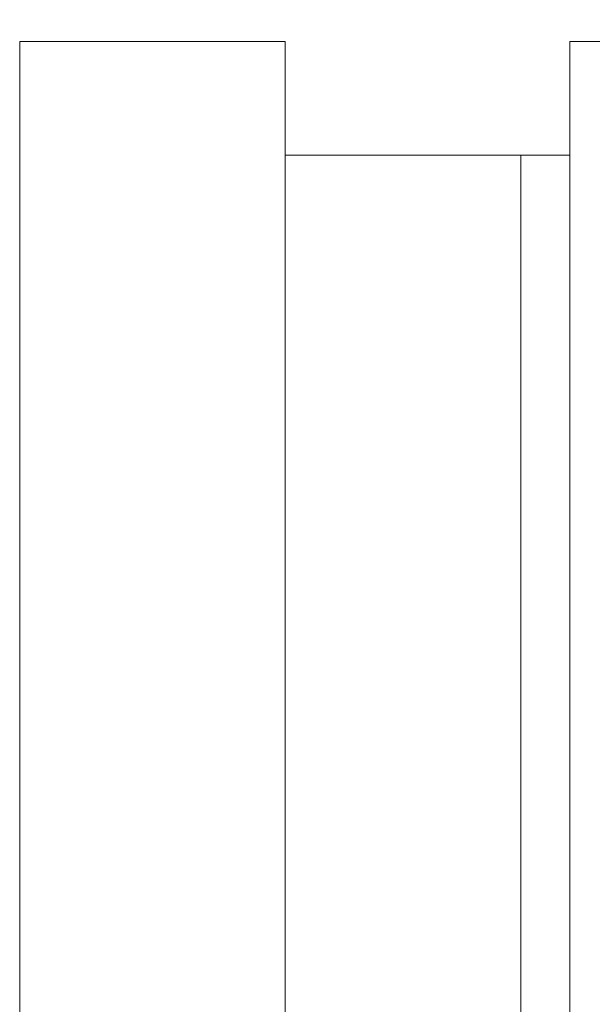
# Model space of a CAD drawing. Header units: metres. Extents: x 1.7 to 42.3, y -72.9 to -47.6.
# Tile 162 of 216: x 19.0885 to 19.164, y -51.0134 to -50.8837. Entities that reach past the tile are written whole.
import ezdxf

# ---------------------------------------------------------------- set-up
doc = ezdxf.new("R2010")
doc.units = ezdxf.units.M
doc.linetypes.add('Traço', pattern=[0.006, 0.003, -0.003])
for name, color, linetype, lineweight in [('A-DETL-GENF-HDLN', 7, 'Traço', 18), ('A-FLOR-PATT', 7, 'Continuous', 18), ('P-SANR-FIXT', 7, 'Continuous', 18)]:
    doc.layers.add(name, color=color, linetype=linetype, lineweight=lineweight)

# ---------------------------------------------------------------- blocks, each defined once
blk = doc.blocks.new('Chuveiro Acessível - BR06_ChuveiroAcessível-7968317-2PAV - FRIGORÍFICA')
at = {"layer": 'A-DETL-GENF-HDLN', "color": 253, "linetype": 'Continuous', "true_color": 0xaaaaaa}
for p, q in [((0.547499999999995, 0.2150000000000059), (0.5474999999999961, 0.8850000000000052)), ((0.547499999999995, 0.2150000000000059), (0.5474999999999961, 0.8850000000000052)), ((0.5849999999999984, 0.8850000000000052), (0.5849999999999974, 0.2150000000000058)), ((0.5849999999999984, 0.8850000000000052), (0.5849999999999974, 0.2150000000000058)), ((0.6199999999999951, 0.2150000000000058), (0.6199999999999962, 0.8850000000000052)), ((0.6199999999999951, 0.2150000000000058), (0.6199999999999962, 0.8850000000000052)), ((0.5850000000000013, 0.2299999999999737), (0.5474999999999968, 0.2299999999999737)), ((0.5850000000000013, 0.2299999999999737), (0.5474999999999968, 0.2299999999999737)), ((0.5124999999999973, 0.2150000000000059), (0.547499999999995, 0.2150000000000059)), ((0.5124999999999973, 0.2150000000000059), (0.547499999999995, 0.2150000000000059)), ((0.5849999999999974, 0.2150000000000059), (0.6199999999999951, 0.2150000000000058)), ((0.5849999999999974, 0.2150000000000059), (0.6199999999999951, 0.2150000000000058))]:
    blk.add_line(p, q, dxfattribs=at)
blk = doc.blocks.new('4 GRE - ESCOLA DE CINEMA E AUDIOVISUAL CINE REX R07_rvt-1-2PAV - FRIGORÍFICA')
at = {"layer": 'A-FLOR-PATT', "true_color": 0xcbcbcb}
h = blk.add_hatch(dxfattribs=at)
h.set_pattern_fill('FP_32', color=9, style=0, pattern_type=2)
h.set_pattern_definition([(0, (14.354, -51.86199999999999), (0, 0.8), []), (90, (14.354, -51.86199999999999), (-0.8, 4.898587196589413e-17), [])])
h.paths.add_polyline_path([(21.24848821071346, -54.34154163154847), (21.24998821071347, -54.34154163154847), (21.24998821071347, -54.34004163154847), (21.24848821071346, -54.34004163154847)])
h.paths.add_polyline_path([(19.05982107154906, -54.34154163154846), (19.05998821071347, -54.34154163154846), (19.05982107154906, -54.34004163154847)])
h.paths.add_polyline_path([(21.24998821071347, -54.33304163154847), (21.24848821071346, -54.33154163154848), (21.24848821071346, -54.33304163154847)])
h.paths.add_polyline_path([(19.05982107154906, -54.33304163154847), (19.05998821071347, -54.33304163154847), (19.05982107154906, -54.33154163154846)])
h.paths.add_polyline_path([(19.06848821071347, -54.33154163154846), (21.24848821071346, -54.33154163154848), (21.24848821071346, -52.81454163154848), (21.24495267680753, -52.80943387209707), (21.14054400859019, -52.80039227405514), (21.13347421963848, -52.79704745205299), (21.13197394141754, -52.7943057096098), (21.13148821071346, -52.78970984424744), (21.13148821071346, -52.69122406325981), (21.12975770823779, -52.69122406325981), (21.12975770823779, -52.67968560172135), (21.13148821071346, -52.67968560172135), (21.13148821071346, -52.67599329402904), (21.12975770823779, -52.67599329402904), (21.12975770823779, -52.67414714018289), (21.13148821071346, -52.67414714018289), (21.13148821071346, -52.67160146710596), (21.12975770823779, -52.67160146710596), (21.12975770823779, -52.65914714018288), (21.13148821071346, -52.65914714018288), (21.13148821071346, -52.65707021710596), (21.12975770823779, -52.65654163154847), (21.12975770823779, -52.64553175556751), (21.12975770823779, -52.64471324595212), (21.12975770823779, -52.61945483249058), (21.13148821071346, -52.61863800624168), (21.13197394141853, -52.51877755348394), (21.1340831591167, -52.51492298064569), (21.14094639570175, -52.51265614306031), (21.24548821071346, -52.50287570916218), (21.24848821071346, -52.49854163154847), (21.24848821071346, -52.44700971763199), (21.24447367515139, -52.44465657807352), (21.2424551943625, -52.44056323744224), (21.23978821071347, -52.42752525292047), (21.23798821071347, -52.42720786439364), (21.23798821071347, -52.42492525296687), (21.17071769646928, -52.42436302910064), (21.16673821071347, -52.42271467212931), (21.16332094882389, -52.42009251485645), (21.16069879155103, -52.41667525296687), (21.1590504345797, -52.41269576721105), (21.15848821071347, -52.40842525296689), (21.1590504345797, -52.40415473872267), (21.16069879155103, -52.40017525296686), (21.16332094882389, -52.39675799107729), (21.16673821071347, -52.39413583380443), (21.17071769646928, -52.3924874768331), (21.17498821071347, -52.39192525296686), (21.23798821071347, -52.39192525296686), (21.23798821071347, -52.38964264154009), (21.23978821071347, -52.38932525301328), (21.2424551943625, -52.37628726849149), (21.24619105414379, -52.37066274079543), (21.24848821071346, -52.36912516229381), (21.24848821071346, -52.30710674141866), (21.24447367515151, -52.30475360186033), (21.24245519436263, -52.30066026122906), (21.23978821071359, -52.28762227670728), (21.23798821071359, -52.28730488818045), (21.23798821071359, -52.28480343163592), (21.22066524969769, -52.28409832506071), (21.20344411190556, -52.27906903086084), (21.1888660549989, -52.2708862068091), (21.17614382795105, -52.25910796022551), (21.16651956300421, -52.24468729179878), (21.16052412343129, -52.22841962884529), (21.15848821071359, -52.21120227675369), (21.15848821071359, -52.12137768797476), (21.14735148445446, -52.12138036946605), (21.13548357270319, -52.12005547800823), (21.12420188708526, -52.11614060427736), (21.11406430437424, -52.109829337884), (21.10557212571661, -52.1014337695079), (21.09914528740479, -52.09136905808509), (21.09510159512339, -52.08013290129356), (21.09250734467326, -52.06561312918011), (20.90176796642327, -52.10619775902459), (20.87739822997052, -52.10989777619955), (20.81291115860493, -52.11159101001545), (20.74902966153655, -52.10261305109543), (20.68750742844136, -52.08321036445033), (20.67240874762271, -52.07416063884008), (20.65912355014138, -52.06261199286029), (20.64775199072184, -52.04891972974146), (20.64143847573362, -52.04265046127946), (20.62368625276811, -52.01318454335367), (20.6136666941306, -51.980275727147), (20.60996750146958, -51.95225259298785), (20.60854295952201, -51.9240222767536), (20.6113203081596, -51.88554380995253), (20.61366669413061, -51.86776882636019), (20.62368625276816, -51.83486001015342), (20.64143847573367, -51.80539409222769), (20.67060283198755, -51.77633267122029), (20.68750742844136, -51.76594122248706), (20.70038341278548, -51.76188043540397), (20.73479562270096, -51.74984031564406), (20.78214912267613, -51.74177074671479), (20.78349266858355, -51.74169507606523), (20.81291115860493, -51.73756057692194), (20.87739822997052, -51.73925381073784), (20.89848821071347, -51.74167407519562), (20.90373151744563, -51.74211995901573), (21.05153784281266, -51.77467207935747), (21.09267690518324, -51.78357515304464), (21.09591686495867, -51.76565211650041), (21.10142309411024, -51.75297767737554), (21.10998141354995, -51.74212801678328), (21.12102510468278, -51.73382158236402), (21.13382287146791, -51.72860841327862), (21.14752726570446, -51.72683371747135), (21.15848821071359, -51.72683371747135), (21.15848821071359, -51.52184227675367), (21.16052412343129, -51.50462492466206), (21.16651956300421, -51.48835726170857), (21.17614382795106, -51.47393659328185), (21.19148821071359, -51.46068650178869), (21.20398450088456, -51.45367219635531), (21.2206652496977, -51.44894622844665), (21.2379882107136, -51.44824112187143), (21.2379882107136, -51.44573966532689), (21.23978821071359, -51.44542227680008), (21.24320065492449, -51.43020754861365), (21.24619105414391, -51.42675976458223), (21.24848821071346, -51.42522218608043), (21.24848821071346, -51.36700971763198), (21.24447367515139, -51.36465657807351), (21.2424551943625, -51.36056323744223), (21.23978821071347, -51.34752525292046), (21.23798821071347, -51.34720786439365), (21.23798821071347, -51.34492525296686), (21.17071769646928, -51.34436302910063), (21.16673821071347, -51.3427146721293), (21.16332094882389, -51.34009251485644), (21.16069879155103, -51.33667525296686), (21.1590504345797, -51.33269576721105), (21.15848821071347, -51.32842525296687), (21.15942918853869, -51.32324034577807), (21.16069879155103, -51.32017525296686), (21.16332094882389, -51.31675799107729), (21.16673821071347, -51.31413583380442), (21.17071769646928, -51.31248747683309), (21.17498821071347, -51.31192525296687), (21.23798821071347, -51.31192525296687), (21.23798821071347, -51.30964264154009), (21.23978821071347, -51.30932525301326), (21.2424551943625, -51.29628726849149), (21.24619105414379, -51.29066274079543), (21.24848821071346, -51.28912516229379), (21.24848821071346, -51.07654163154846), (20.89848821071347, -51.07654163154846), (20.89848821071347, -50.78154163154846), (20.13207267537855, -50.78154163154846), (20.12971953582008, -50.78555616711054), (20.1256261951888, -50.78757464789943), (20.11258821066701, -50.79024163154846), (20.11227082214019, -50.79204163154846), (20.10997932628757, -50.79204163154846), (20.10913973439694, -50.80455187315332), (20.10720969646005, -50.81776191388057), (20.09973167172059, -50.83534761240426), (20.08799335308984, -50.85047777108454), (20.07278597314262, -50.8621158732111), (20.05511429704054, -50.86949297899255), (20.03614590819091, -50.87212167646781), (20.00373821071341, -50.87215086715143), (20.00373821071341, -50.87529163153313), (19.95940968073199, -50.87487046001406), (19.94698821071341, -50.87160699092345), (19.49348821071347, -50.87160699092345), (19.49375547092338, -50.910299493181), (19.49920090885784, -50.9165552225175), (19.50186539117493, -50.91808288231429), (19.51201990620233, -50.93157203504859), (19.51201990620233, -50.95197865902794), (19.50112176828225, -50.96588641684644), (19.48348821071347, -50.97119870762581), (19.4829770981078, -51.53344912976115), (19.47676302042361, -51.55327592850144), (19.4703599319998, -51.56042391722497), (19.45650499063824, -51.56858345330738), (19.44348821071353, -51.57154163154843), (19.06848821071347, -51.57154163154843), (19.06848821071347, -51.58984078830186), (19.07250274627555, -51.59219392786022), (19.07452122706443, -51.59628726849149), (19.07610742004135, -51.60404163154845), (19.12988060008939, -51.60484380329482), (19.13836257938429, -51.6091672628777), (19.14114365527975, -51.61192525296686), (19.14625872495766, -51.6124874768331), (19.15165398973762, -51.61522219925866), (19.15365547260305, -51.61675799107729), (19.15627762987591, -51.62017525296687), (19.15792598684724, -51.62415473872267), (19.15848821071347, -51.62842525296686), (19.15792598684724, -51.63269576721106), (19.15627762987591, -51.63667525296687), (19.15165398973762, -51.64162830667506), (19.15023821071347, -51.6427146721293), (19.14625872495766, -51.64436302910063), (19.14198821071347, -51.64492525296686), (19.07898821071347, -51.64492525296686), (19.07898821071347, -51.64720786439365), (19.07718821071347, -51.64752525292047), (19.07452122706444, -51.66056323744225), (19.07078536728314, -51.6661877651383), (19.06848821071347, -51.66772534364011), (19.06848821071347, -51.75794163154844), (19.10848821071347, -51.78354163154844), (19.10848821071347, -51.84954163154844), (19.06848821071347, -51.87514163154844), (19.06848821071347, -52.00342525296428), (19.51689800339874, -52.00402155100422), (19.54053038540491, -52.0087223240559), (19.55767222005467, -52.0193350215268), (19.56513225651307, -52.02632917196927), (19.57113615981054, -52.03509509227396), (19.57819113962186, -52.04638307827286), (19.58348821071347, -52.07301325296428), (19.58289191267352, -52.65727504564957), (19.57773899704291, -52.67880728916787), (19.56479570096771, -52.69710341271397), (19.54952270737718, -52.70722066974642), (19.545540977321, -52.70923229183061), (19.53535272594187, -52.71121687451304), (19.52434021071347, -52.71342525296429), (19.15629447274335, -52.71342525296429), (19.15543727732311, -52.71592525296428), (19.07848821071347, -52.71592525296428), (19.07848821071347, -52.7304211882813), (19.06848821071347, -52.7304211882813), (19.06848821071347, -52.76686148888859), (19.07250274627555, -52.76921462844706), (19.07498354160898, -52.77556806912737), (19.07718821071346, -52.78634595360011), (19.07898821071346, -52.78666334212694), (19.07898821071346, -52.78894595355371), (19.14625872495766, -52.78950817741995), (19.15165398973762, -52.79224289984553), (19.15365547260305, -52.79377869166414), (19.15627762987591, -52.79719595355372), (19.15792598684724, -52.80117543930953), (19.15848821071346, -52.80544595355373), (19.15792598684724, -52.80971646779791), (19.15627762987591, -52.81369595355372), (19.15165398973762, -52.81864900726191), (19.15023821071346, -52.81973537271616), (19.14625872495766, -52.82138372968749), (19.14198821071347, -52.82194595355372), (19.07898821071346, -52.82194595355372), (19.07898821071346, -52.82422856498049), (19.07718821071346, -52.8245459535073), (19.07452122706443, -52.83758393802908), (19.07078536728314, -52.84320846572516), (19.06848821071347, -52.84474604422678), (19.06848821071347, -52.90273121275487), (19.15668569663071, -52.90273121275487), (19.16362269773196, -52.90364448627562), (19.17210216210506, -52.90786839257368), (19.17563793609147, -52.91058148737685), (19.18148821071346, -52.91937449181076), (19.18148821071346, -52.91997313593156), (19.18257493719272, -52.92259672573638), (19.18348821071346, -52.92953372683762), (19.18348821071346, -53.13592869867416), (19.18148821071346, -53.14608793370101), (19.17989735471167, -53.14932995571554), (19.17563793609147, -53.15488093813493), (19.17008695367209, -53.15914035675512), (19.16362269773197, -53.16181793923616), (19.15165398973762, -53.1627312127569), (19.06848821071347, -53.1627312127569), (19.06848821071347, -53.29544595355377), (19.05850015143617, -53.29544595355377), (19.05850015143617, -54.19544595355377), (19.06848821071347, -54.19544595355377), (19.06848821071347, -54.22789579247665)])
h.paths.add_polyline_path([(19.06698821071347, -54.33304163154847), (19.06848821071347, -54.33154163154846), (19.06698821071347, -54.33154163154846)])
h.paths.add_polyline_path([(18.89998821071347, -52.94342525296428), (18.89998821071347, -52.94192525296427), (18.89848821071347, -52.94192525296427), (18.89848821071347, -52.94342525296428)])
h.paths.add_polyline_path([(14.98848821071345, -52.94342525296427), (15.00848821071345, -52.94342525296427), (15.00848821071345, -52.93342525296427), (17.63848821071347, -52.93342525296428), (17.63848821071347, -52.77802227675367), (17.62848821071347, -52.77802227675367), (17.62848821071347, -52.79602227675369), (17.62648821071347, -52.79602227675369), (17.62648821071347, -52.77602227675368), (17.63848821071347, -52.77602227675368), (17.63848821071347, -52.07202227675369), (17.62648821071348, -52.07202227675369), (17.62648821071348, -52.05202227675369), (17.62848821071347, -52.05202227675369), (17.62848821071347, -52.07002227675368), (17.63848821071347, -52.07002227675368), (17.63848821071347, -51.52242525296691), (17.62848821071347, -51.52242525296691), (17.62848821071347, -51.54042525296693), (17.62648821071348, -51.54042525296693), (17.62648821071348, -51.52042525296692), (17.63848821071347, -51.52042525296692), (17.63848821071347, -50.81642525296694), (17.62648821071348, -50.81642525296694), (17.62648821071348, -50.79642525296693), (17.62848821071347, -50.79642525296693), (17.62848821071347, -50.81442525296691), (17.63848821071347, -50.81442525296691), (17.63848821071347, -50.78154163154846), (16.85070999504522, -50.78154163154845), (16.85070999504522, -50.92796392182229), (16.84920999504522, -50.928488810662), (16.84920999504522, -50.92946392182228), (16.85070999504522, -50.92995651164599), (16.85070999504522, -50.93646392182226), (16.84920999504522, -50.93646392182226), (16.84867355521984, -50.93796392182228), (16.34149770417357, -50.93796392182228), (16.34149770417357, -51.31154163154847), (16.32149770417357, -51.31154163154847), (16.32149770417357, -50.93796392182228), (16.09563837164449, -50.93796392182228), (16.09331165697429, -50.9584891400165), (16.08893185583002, -50.96638479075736), (16.08699345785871, -50.99410517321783), (16.08368512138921, -51.02611141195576), (16.07919249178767, -51.05797299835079), (16.07284813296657, -51.07974265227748), (16.0465106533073, -51.1406873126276), (16.01492764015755, -51.19908618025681), (15.99023193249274, -51.23131569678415), (15.95888391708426, -51.25712115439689), (15.94408030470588, -51.26485751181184), (15.92810102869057, -51.26972175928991), (15.9114977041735, -51.2715459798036), (15.89066372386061, -51.26843390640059), (15.87891510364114, -51.26485751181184), (15.86411149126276, -51.25712115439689), (15.83276347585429, -51.23131569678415), (15.80806776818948, -51.19908618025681), (15.77648475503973, -51.1406873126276), (15.74745259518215, -51.07154163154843), (15.74380291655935, -51.05797299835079), (15.73931028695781, -51.02611141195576), (15.73484736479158, -50.98025794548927), (15.7334660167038, -50.96419059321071), (15.72968375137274, -50.9584891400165), (15.72735703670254, -50.93796392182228), (15.54532107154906, -50.93796392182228), (15.54532107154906, -51.01112227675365), (15.50149770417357, -51.01154163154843), (15.50149770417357, -51.51154163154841), (14.11399770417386, -51.51154163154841), (14.11324931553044, -51.71859837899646), (14.11195748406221, -51.72314543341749), (14.10614742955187, -51.73186604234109), (14.09745206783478, -51.73749756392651), (14.09225019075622, -51.73911630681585), (14.08719519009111, -51.73971631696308), (13.99899770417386, -51.73971631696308), (13.99899770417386, -52.93342525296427), (14.10848821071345, -52.93342525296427), (14.10848821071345, -52.94342525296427), (14.9123666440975, -52.94342525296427)])
h.paths.add_polyline_path([(13.99899770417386, -52.94342525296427), (13.99899770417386, -52.94192525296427), (13.99749770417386, -52.94192525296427), (13.99749770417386, -52.94342525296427)])
h.paths.add_polyline_path([(11.21867355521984, -50.93796392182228), (11.21867355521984, -50.93646392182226), (11.21717355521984, -50.93646392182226)])
h.paths.add_polyline_path([(13.6079705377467, -52.94342525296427), (13.71399770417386, -52.94342525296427), (13.71399770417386, -52.93342525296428), (13.82899770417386, -52.93342525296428), (13.82899770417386, -51.73971631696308), (13.73418500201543, -51.73884540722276), (13.73054334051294, -51.73749756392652), (13.7258250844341, -51.73491778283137), (13.72159430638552, -51.73153545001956), (13.71599770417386, -51.72307303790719), (13.71536572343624, -51.72094865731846), (13.71471464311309, -51.71835949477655), (13.71399770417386, -51.70758663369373), (13.71399770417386, -51.51154163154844), (12.34649770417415, -51.51154163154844), (12.34649770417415, -50.93796392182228), (11.94032107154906, -50.93796392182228), (11.93959770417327, -51.01112227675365), (11.73959770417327, -51.01105581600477), (11.73959770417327, -50.93796392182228), (11.21867355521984, -50.93796392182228), (11.21867355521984, -51.07154163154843), (11.21717355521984, -51.07154163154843), (11.21717355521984, -51.07304163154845), (11.21867355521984, -51.07304163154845), (11.21867355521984, -51.08004163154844), (11.21717355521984, -51.08004163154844), (11.21717355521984, -51.08154163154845), (11.06399770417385, -51.08154163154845), (11.06399770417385, -51.16043560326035), (11.07399770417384, -51.16043560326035), (11.07399770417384, -51.14243560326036), (11.07599770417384, -51.14243560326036), (11.07599770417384, -51.16243560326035), (11.06399770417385, -51.16243560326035), (11.06399770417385, -51.86643560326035), (11.07599770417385, -51.86643560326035), (11.07599770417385, -51.88643560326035), (11.07399770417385, -51.88643560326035), (11.07399770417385, -51.86843560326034), (11.06399770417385, -51.86843560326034), (11.06399770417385, -52.16043560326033), (11.07399770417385, -52.16043560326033), (11.07399770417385, -52.14243560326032), (11.07599770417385, -52.14243560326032), (11.07599770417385, -52.16243560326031), (11.06399770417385, -52.16243560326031), (11.06399770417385, -52.86643560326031), (11.07599770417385, -52.86643560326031), (11.07599770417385, -52.88643560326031), (11.07399770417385, -52.88643560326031), (11.07399770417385, -52.86843560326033), (11.06399770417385, -52.86843560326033), (11.06399770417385, -52.93342525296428), (12.81399770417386, -52.93342525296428), (12.81399770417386, -52.94342525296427), (12.95577248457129, -52.94342525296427)])
h.paths.add_polyline_path([(13.83049770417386, -52.94342525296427), (13.83049770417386, -52.94192525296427), (13.82899770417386, -52.94192525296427), (13.82899770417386, -52.94342525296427)])
h.paths.add_polyline_path([(18.89848821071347, -52.9349252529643), (18.89998821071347, -52.9349252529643), (18.89848821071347, -52.93364057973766)])
h.paths.add_polyline_path([(13.82899770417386, -52.93492525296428), (13.83049770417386, -52.93492525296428), (13.82899770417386, -52.93342525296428)])
h.paths.add_polyline_path([(13.99899770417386, -52.93492525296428), (13.99899770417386, -52.93342525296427), (13.99749770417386, -52.93492525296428)])
h.paths.add_polyline_path([(17.66348821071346, -52.93342525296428), (17.8477066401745, -52.93342525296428), (17.8477066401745, -52.84522776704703), (17.84861991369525, -52.83829076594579), (17.85284381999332, -52.82981130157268), (17.85555691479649, -52.82627552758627), (17.86434991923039, -52.82042525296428), (17.8649485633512, -52.82042525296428), (17.867572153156, -52.81933852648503), (17.87450915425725, -52.81842525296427), (18.08090412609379, -52.81842525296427), (18.09106336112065, -52.82042525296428), (18.09430538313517, -52.82201610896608), (18.09985636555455, -52.82627552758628), (18.10411578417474, -52.83182651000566), (18.1067933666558, -52.83829076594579), (18.10770664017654, -52.84522776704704), (18.10770664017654, -52.93342525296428), (18.89848821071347, -52.93342525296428), (18.89848735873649, -52.57774705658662), (18.89730390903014, -52.58673764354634), (18.89383418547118, -52.59511572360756), (18.88831457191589, -52.60231051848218), (18.88112110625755, -52.6078318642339), (18.8727438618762, -52.61130360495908), (18.85867355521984, -52.61249044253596), (18.79735148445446, -52.61250520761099), (18.7854835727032, -52.61118031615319), (18.77420188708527, -52.6072654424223), (18.76406430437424, -52.60095417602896), (18.75557212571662, -52.59255860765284), (18.74914528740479, -52.58249389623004), (18.7445216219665, -52.56809268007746), (18.74250734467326, -52.55673796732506), (18.55176796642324, -52.59732259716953), (18.52739822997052, -52.60102261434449), (18.46291115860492, -52.6027158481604), (18.39902966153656, -52.59373788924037), (18.33750742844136, -52.57433520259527), (18.32240874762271, -52.56528547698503), (18.30912355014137, -52.55373683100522), (18.29775199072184, -52.54004456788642), (18.29143847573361, -52.53377529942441), (18.2736862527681, -52.50430938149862), (18.2636666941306, -52.47140056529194), (18.25996750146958, -52.44337743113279), (18.25854295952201, -52.41514711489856), (18.26132030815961, -52.37666864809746), (18.26366669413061, -52.35889366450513), (18.27508584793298, -52.32366173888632), (18.29143847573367, -52.29651893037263), (18.32060283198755, -52.26745750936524), (18.33750742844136, -52.25706606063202), (18.35038341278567, -52.25300527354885), (18.38479562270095, -52.24096515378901), (18.42577297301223, -52.23325469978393), (18.43349266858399, -52.23281991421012), (18.46291115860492, -52.22868541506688), (18.52739822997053, -52.2303786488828), (18.54060454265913, -52.23238374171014), (18.55373151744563, -52.23324479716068), (18.70153784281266, -52.26579691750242), (18.74267690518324, -52.27469999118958), (18.74591686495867, -52.25677695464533), (18.75142309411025, -52.2441025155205), (18.7602869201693, -52.23302307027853), (18.77102510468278, -52.22494642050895), (18.78382287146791, -52.21973325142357), (18.79752726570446, -52.21795855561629), (18.86375356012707, -52.21797450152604), (18.8727438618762, -52.21916011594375), (18.88112110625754, -52.22263185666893), (18.89010470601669, -52.23048663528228), (18.89383418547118, -52.23534799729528), (18.89730390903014, -52.2437260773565), (18.89848735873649, -52.25271666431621), (18.89848821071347, -51.83342525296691), (17.65848821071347, -51.83342525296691), (17.65848821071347, -52.07002227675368), (17.66048821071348, -52.07002227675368), (17.66048821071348, -52.07962582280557), (17.66348821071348, -52.07962582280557), (17.66348821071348, -52.05162582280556), (17.66548821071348, -52.05162582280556), (17.66548821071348, -52.08202227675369), (17.65848821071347, -52.08202227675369), (17.65848821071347, -52.76602227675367), (17.66548821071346, -52.76602227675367), (17.66548821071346, -52.7964187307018), (17.66348821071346, -52.7964187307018), (17.66348821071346, -52.7684187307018), (17.66048821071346, -52.7684187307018), (17.66048821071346, -52.77802227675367), (17.65848821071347, -52.77802227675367), (17.65848821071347, -52.93342525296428), (17.66048821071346, -52.93342525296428)])
h.paths.add_polyline_path([(11.04199770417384, -52.93342525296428), (11.04399770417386, -52.93342525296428), (11.04399770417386, -52.86843560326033), (11.04199770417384, -52.86843560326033), (11.04199770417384, -52.85883205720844), (11.03899770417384, -52.85883205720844), (11.03899770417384, -52.88683205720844), (11.03699770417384, -52.88683205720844), (11.03699770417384, -52.85643560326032), (11.04399770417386, -52.85643560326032), (11.04399770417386, -52.17243560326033), (11.03699770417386, -52.17243560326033), (11.03699770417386, -52.1420391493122), (11.03899770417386, -52.1420391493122), (11.03899770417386, -52.1700391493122), (11.04199770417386, -52.1700391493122), (11.04199770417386, -52.16043560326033), (11.04399770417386, -52.16043560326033), (11.04399770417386, -52.03402227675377), (9.809787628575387, -52.03402227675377), (9.809788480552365, -52.30142233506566), (9.810971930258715, -52.29243174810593), (9.81444165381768, -52.28405366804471), (9.819961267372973, -52.27685887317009), (9.827154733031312, -52.27133752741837), (9.835531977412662, -52.26786578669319), (9.844522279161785, -52.26668017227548), (9.910924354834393, -52.26666418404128), (9.922792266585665, -52.26798907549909), (9.934073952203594, -52.27190394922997), (9.944211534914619, -52.27821521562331), (9.95270371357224, -52.28661078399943), (9.95913055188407, -52.29667549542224), (9.963174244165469, -52.30791165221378), (9.965768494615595, -52.32243142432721), (10.15650787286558, -52.28184679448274), (10.18087760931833, -52.27814677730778), (10.24536468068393, -52.27645354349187), (10.3092461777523, -52.2854315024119), (10.37076841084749, -52.304834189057), (10.38586709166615, -52.31388391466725), (10.39915228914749, -52.32543256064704), (10.41052384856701, -52.33912482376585), (10.41683736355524, -52.34539409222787), (10.43458958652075, -52.37486001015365), (10.44460914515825, -52.40776882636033), (10.44830833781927, -52.43579196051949), (10.44973287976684, -52.46402227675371), (10.44695553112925, -52.50250074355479), (10.44460914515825, -52.52027572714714), (10.43458958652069, -52.55318454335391), (10.41683736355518, -52.58265046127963), (10.38767300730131, -52.61171188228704), (10.37076841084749, -52.62210333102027), (10.34698027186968, -52.62998205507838), (10.3234802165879, -52.63820423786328), (10.27839024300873, -52.64614632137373), (10.27478317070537, -52.64634947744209), (10.24536468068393, -52.65048397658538), (10.18087760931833, -52.64879074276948), (10.16767129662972, -52.64678564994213), (10.15454432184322, -52.64592459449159), (10.02088124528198, -52.61643327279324), (9.965598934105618, -52.6044694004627), (9.962358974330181, -52.62239243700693), (9.95685274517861, -52.63506687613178), (9.948294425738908, -52.64591653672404), (9.937250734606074, -52.65422297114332), (9.924452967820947, -52.6594361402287), (9.910748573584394, -52.66121083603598), (9.844522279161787, -52.66119489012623), (9.835531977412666, -52.66000927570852), (9.827154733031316, -52.65653753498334), (9.819961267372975, -52.65101618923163), (9.814441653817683, -52.643821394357), (9.810971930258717, -52.63544331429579), (9.809788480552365, -52.62645272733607), (9.809787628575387, -52.93342525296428), (11.03899770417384, -52.93342525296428)])
h.paths.add_polyline_path([(19.52434021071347, -52.67842525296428), (19.53736800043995, -52.67423624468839), (19.54559918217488, -52.66505925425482), (19.54848821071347, -52.65427725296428), (19.54848821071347, -52.07301325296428), (19.54307922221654, -52.05494417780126), (19.53085245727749, -52.042967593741), (19.51390021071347, -52.03842525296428), (19.15737814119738, -52.03842914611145), (19.15792598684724, -52.03975176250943), (19.15848821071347, -52.04402227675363), (19.15746562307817, -52.04940420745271), (19.15627762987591, -52.05227227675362), (19.15165398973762, -52.05722533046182), (19.15023821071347, -52.05831169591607), (19.14625872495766, -52.05996005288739), (19.14198821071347, -52.06052227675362), (19.07898821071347, -52.06052227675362), (19.07898821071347, -52.06280488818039), (19.07718821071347, -52.06312227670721), (19.07452122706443, -52.07616026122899), (19.07078536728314, -52.08178478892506), (19.06848821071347, -52.08332236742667), (19.06848821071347, -52.10353566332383), (19.07196130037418, -52.10053146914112), (19.07834298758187, -52.09721828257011), (19.10821454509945, -52.09138093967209), (19.17286704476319, -52.0817664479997), (19.22640903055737, -52.07859348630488), (19.29231916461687, -52.08060059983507), (19.35796658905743, -52.08681268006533), (19.39001738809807, -52.09446439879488), (19.41968197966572, -52.10881063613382), (19.4455803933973, -52.12918401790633), (19.46650785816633, -52.15463679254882), (19.47775301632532, -52.17507847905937), (19.48566314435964, -52.19654814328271), (19.50240080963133, -52.27670337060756), (19.50726718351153, -52.36295698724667), (19.50240080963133, -52.440147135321), (19.48566314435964, -52.52030236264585), (19.47767477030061, -52.54198440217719), (19.46650785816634, -52.56221371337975), (19.44558039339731, -52.58766648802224), (19.41968197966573, -52.60803986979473), (19.39001738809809, -52.62238610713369), (19.35796658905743, -52.63003782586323), (19.29231916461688, -52.6362499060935), (19.22640903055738, -52.63825701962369), (19.1728670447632, -52.63508405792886), (19.0989723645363, -52.62399966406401), (19.08029141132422, -52.62004472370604), (19.08029141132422, -52.67820525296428), (19.47775301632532, -52.67842525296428)])
h.paths.add_polyline_path([(19.10882870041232, -52.36299933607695), (19.10823820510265, -52.35842525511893), (19.10884736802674, -52.35389352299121), (19.11061223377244, -52.34967062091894), (19.11341858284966, -52.34604433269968), (19.11979725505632, -52.34214214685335), (19.12154723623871, -52.34151260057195), (19.12574162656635, -52.34096039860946), (19.13027335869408, -52.34155701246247), (19.13449626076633, -52.34330619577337), (19.1381225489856, -52.3460887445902), (19.13810473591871, -52.34604433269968), (19.13439138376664, -52.34322572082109), (19.13025554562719, -52.34151260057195), (19.12538647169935, -52.34096039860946), (19.11979725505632, -52.34209035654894), (19.11691130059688, -52.34330619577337), (19.11323451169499, -52.34618557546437), (19.1104994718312, -52.34981757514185), (19.10880531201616, -52.35393793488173), (19.10850313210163, -52.36061729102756), (19.10881115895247, -52.36295698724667)])
h.paths.add_polyline_path([(21.23230821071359, -52.25202227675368), (21.23798821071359, -52.25162516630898), (21.23798821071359, -52.2497396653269), (21.23978821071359, -52.24942227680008), (21.24320065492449, -52.23420754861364), (21.24619105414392, -52.23075976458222), (21.24848821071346, -52.22922218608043), (21.24848735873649, -52.08662221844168), (21.24730390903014, -52.09561280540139), (21.24383418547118, -52.10399088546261), (21.23831457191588, -52.11118568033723), (21.23112110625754, -52.11670702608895), (21.22274386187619, -52.12017876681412), (21.21375356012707, -52.12136438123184), (21.19148821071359, -52.12138036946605), (21.19148821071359, -52.21120227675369), (21.19287911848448, -52.22176727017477), (21.19695705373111, -52.23161227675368), (21.20398450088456, -52.24048103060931), (21.2118982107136, -52.24655343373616), (21.22174321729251, -52.25063136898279), (21.23155320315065, -52.25192287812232)])
h.paths.add_polyline_path([(9.809787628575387, -51.08154163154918), (9.809787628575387, -51.08004163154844), (9.808287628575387, -51.08004163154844)])
h.paths.add_polyline_path([(10.24536468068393, -52.00402227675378), (11.04399770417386, -52.00402227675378), (11.04399770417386, -51.86843560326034), (11.04199770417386, -51.86843560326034), (11.04199770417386, -51.85883205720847), (11.03899770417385, -51.85883205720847), (11.03899770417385, -51.88683205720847), (11.03699770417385, -51.88683205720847), (11.03699770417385, -51.85643560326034), (11.04399770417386, -51.85643560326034), (11.04399770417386, -51.17243560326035), (11.03699770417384, -51.17243560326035), (11.03699770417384, -51.14203914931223), (11.03899770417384, -51.14203914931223), (11.03899770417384, -51.17003914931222), (11.04199770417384, -51.17003914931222), (11.04199770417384, -51.16043560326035), (11.04399770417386, -51.16043560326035), (11.04399770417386, -51.08154163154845), (9.809787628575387, -51.08154163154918), (9.809788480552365, -51.43582531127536), (9.810971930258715, -51.42683472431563), (9.814441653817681, -51.41845664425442), (9.819961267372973, -51.41126184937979), (9.827154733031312, -51.40574050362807), (9.835531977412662, -51.40226876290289), (9.844522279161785, -51.40108314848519), (9.910924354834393, -51.40106716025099), (9.922792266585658, -51.40239205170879), (9.934073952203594, -51.40630692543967), (9.944211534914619, -51.41261819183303), (9.95270371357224, -51.42101376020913), (9.95913055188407, -51.43107847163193), (9.963174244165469, -51.44231462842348), (9.965768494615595, -51.45683440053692), (10.15650787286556, -51.41624977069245), (10.18087760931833, -51.41254975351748), (10.24536468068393, -51.41085651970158), (10.3092461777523, -51.41983447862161), (10.37076841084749, -51.4392371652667), (10.38586709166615, -51.44828689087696), (10.39915228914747, -51.45983553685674), (10.41052384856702, -51.47352779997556), (10.41683736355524, -51.47979706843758), (10.43458958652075, -51.50926298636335), (10.44460914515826, -51.54217180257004), (10.44830833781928, -51.57019493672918), (10.44973287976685, -51.59842525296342), (10.44695553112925, -51.63690371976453), (10.44460914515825, -51.65467870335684), (10.43458958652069, -51.68758751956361), (10.41683736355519, -51.71705343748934), (10.38767300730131, -51.74611485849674), (10.37076841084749, -51.75650630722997), (10.34698027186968, -51.76438503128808), (10.3234802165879, -51.77260721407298), (10.27839024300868, -51.78054929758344), (10.27478317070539, -51.78075245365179), (10.24536468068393, -51.78488695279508), (10.18087760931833, -51.78319371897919), (10.16767129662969, -51.78118862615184), (10.15454432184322, -51.7803275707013), (10.02088124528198, -51.75083624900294), (9.965598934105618, -51.7388723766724), (9.962358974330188, -51.75679541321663), (9.95685274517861, -51.76946985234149), (9.948294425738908, -51.78031951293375), (9.937250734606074, -51.78862594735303), (9.924452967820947, -51.79383911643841), (9.910748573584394, -51.79561381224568), (9.844522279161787, -51.79559786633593), (9.835531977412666, -51.79441225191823), (9.827154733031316, -51.79094051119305), (9.819961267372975, -51.78541916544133), (9.81444165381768, -51.7782243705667), (9.810971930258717, -51.76984629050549), (9.809788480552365, -51.76085570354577), (9.809788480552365, -52.00402227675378), (10.21902330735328, -52.00402227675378)])
h.paths.add_polyline_path([(18.85867355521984, -51.80342525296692), (18.89848821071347, -51.80342525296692), (18.89848735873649, -51.50274705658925), (18.89730390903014, -51.51173764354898), (18.89383418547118, -51.52011572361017), (18.88831457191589, -51.52731051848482), (18.88112110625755, -51.53283186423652), (18.87220665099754, -51.53637445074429), (18.85867355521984, -51.5374904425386), (18.79735148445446, -51.53750520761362), (18.7854835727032, -51.53618031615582), (18.77420188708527, -51.53226544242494), (18.76406430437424, -51.52595417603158), (18.75557212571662, -51.51755860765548), (18.74914528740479, -51.50749389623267), (18.74510159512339, -51.49625773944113), (18.74250734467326, -51.48173796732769), (18.55176796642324, -51.52232259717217), (18.52739822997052, -51.52602261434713), (18.46291115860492, -51.52771584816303), (18.39902966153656, -51.518737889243), (18.33750742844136, -51.4993352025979), (18.32240874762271, -51.49028547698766), (18.30912355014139, -51.47873683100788), (18.29775199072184, -51.46504456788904), (18.29143847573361, -51.45877529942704), (18.2736862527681, -51.42930938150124), (18.2636666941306, -51.39640056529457), (18.25996750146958, -51.36837743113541), (18.25854295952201, -51.34014711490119), (18.26132030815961, -51.3016686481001), (18.26366669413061, -51.28389366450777), (18.27368625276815, -51.250984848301), (18.29143847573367, -51.22151893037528), (18.32060283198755, -51.19245750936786), (18.33750742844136, -51.18206606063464), (18.35038341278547, -51.17800527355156), (18.38479562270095, -51.16596515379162), (18.42577297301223, -51.15825469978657), (18.43349266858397, -51.15781991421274), (18.46291115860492, -51.15368541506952), (18.52739822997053, -51.15537864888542), (18.54060454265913, -51.15738374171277), (18.55373151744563, -51.15824479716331), (18.70153784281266, -51.19079691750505), (18.74267690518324, -51.1996999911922), (18.74591686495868, -51.18177695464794), (18.75142309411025, -51.16910251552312), (18.7602869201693, -51.15802307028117), (18.77102510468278, -51.14994642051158), (18.78382287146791, -51.1447332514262), (18.79752726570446, -51.14295855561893), (18.86375356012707, -51.14297450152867), (18.8727438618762, -51.14416011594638), (18.88112110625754, -51.14763185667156), (18.88831457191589, -51.15315320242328), (18.89383418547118, -51.1603479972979), (18.89730390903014, -51.16872607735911), (18.89848735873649, -51.17771666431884), (18.89848821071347, -51.02154163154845), (18.84850015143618, -51.02154163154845), (18.84850015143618, -50.78154163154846), (17.65848821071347, -50.78154163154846), (17.65848821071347, -50.81442525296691), (17.66048821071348, -50.81442525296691), (17.66048821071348, -50.8240287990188), (17.66348821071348, -50.8240287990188), (17.66348821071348, -50.79602879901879), (17.66548821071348, -50.79602879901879), (17.66548821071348, -50.82642525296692), (17.65848821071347, -50.82642525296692), (17.65848821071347, -51.51042525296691), (17.66548821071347, -51.51042525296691), (17.66548821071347, -51.54082170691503), (17.66348821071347, -51.54082170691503), (17.66348821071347, -51.51282170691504), (17.66048821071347, -51.51282170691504), (17.66048821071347, -51.52242525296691), (17.65848821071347, -51.52242525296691), (17.65848821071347, -51.80342525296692), (17.8477066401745, -51.80342525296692), (17.8477066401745, -51.70522776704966), (17.84861991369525, -51.69829076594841), (17.85284381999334, -51.68981130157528), (17.85555691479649, -51.6862755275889), (17.86434991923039, -51.68042525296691), (17.86494856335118, -51.68042525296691), (17.867572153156, -51.67933852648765), (17.87450915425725, -51.67842525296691), (18.0809041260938, -51.67842525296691), (18.09106336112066, -51.68042525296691), (18.09430538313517, -51.6820161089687), (18.09985636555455, -51.6862755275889), (18.10411578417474, -51.69182651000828), (18.1067933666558, -51.69829076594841), (18.10770664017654, -51.70522776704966), (18.10770664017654, -51.80342525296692), (18.82555496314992, -51.80342525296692)])
h.paths.add_polyline_path([(21.24848735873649, -51.76159182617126), (21.24848821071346, -51.50310674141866), (21.24447367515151, -51.50075360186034), (21.24245519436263, -51.49666026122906), (21.23978821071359, -51.48362227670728), (21.2379882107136, -51.48330488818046), (21.2379882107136, -51.48141938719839), (21.22728945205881, -51.48141938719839), (21.21834623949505, -51.48348428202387), (21.20948145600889, -51.48800130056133), (21.20197273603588, -51.49452870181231), (21.19551908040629, -51.50462492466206), (21.19270070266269, -51.51196717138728), (21.19148821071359, -51.52184227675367), (21.19148821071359, -51.72684430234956), (21.21375356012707, -51.7268496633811), (21.22274386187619, -51.72803527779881), (21.23112110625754, -51.73150701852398), (21.23920660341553, -51.73819112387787), (21.24383418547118, -51.74422315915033), (21.24730390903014, -51.75260123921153)])
h.paths.add_polyline_path([(19.0701292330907, -51.54154163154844), (19.08848821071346, -51.54154163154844), (19.08848821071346, -50.90154163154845), (19.06848821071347, -50.90154163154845), (19.06848821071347, -51.54154163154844)])
h.paths.add_polyline_path([(19.44348821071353, -51.54154163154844), (19.44348821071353, -50.90154163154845), (19.41348821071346, -50.90154163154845), (19.41348821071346, -51.54154163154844), (19.43699063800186, -51.54154163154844)])
h.paths.add_polyline_path([(19.19598821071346, -51.54154163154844), (19.23348821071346, -51.54154163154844), (19.23317874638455, -50.90154163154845), (19.19598821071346, -50.90154163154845), (19.19598821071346, -51.53071573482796)])
h.paths.add_polyline_path([(19.12348821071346, -51.54154163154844), (19.16098821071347, -51.54154163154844), (19.16098821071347, -50.90154163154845), (19.12348821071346, -50.90154163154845), (19.12348821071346, -51.53071573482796)])
h.paths.add_polyline_path([(19.30598821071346, -51.54154163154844), (19.30598821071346, -50.90154163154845), (19.26848821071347, -50.90154163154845), (19.26848821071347, -51.54154163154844)])
h.paths.add_polyline_path([(19.34098821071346, -51.54154163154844), (19.37848821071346, -51.54154163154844), (19.37848821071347, -50.90154163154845), (19.34098821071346, -50.90154163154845), (19.34098821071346, -51.53071573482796)])
h.paths.add_polyline_path([(14.58075245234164, -51.29117437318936), (14.58103011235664, -51.29081624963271), (14.58091316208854, -51.29081624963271)])
h.paths.add_polyline_path([(15.27627605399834, -51.28617437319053), (15.27655371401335, -51.28581624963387), (15.27643676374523, -51.28581624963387)])
h.paths.add_polyline_path([(12.95825245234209, -51.28117437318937), (12.9585301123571, -51.28081624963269), (12.95841316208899, -51.28081624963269)])
h.paths.add_polyline_path([(13.73825245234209, -51.28117437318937), (13.7385301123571, -51.28081624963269), (13.73841316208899, -51.28081624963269)])
h.paths.add_polyline_path([(14.59465365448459, -51.25960303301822), (14.59483997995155, -51.25917613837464), (14.59471562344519, -51.25917613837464)])
h.paths.add_polyline_path([(15.2901772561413, -51.25460303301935), (15.2903635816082, -51.2541761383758), (15.2902392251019, -51.2541761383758)])
h.paths.add_polyline_path([(13.75215365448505, -51.24960303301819), (13.75233997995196, -51.24917613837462), (13.75221562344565, -51.24917613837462)])
h.paths.add_polyline_path([(12.97215365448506, -51.24960303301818), (12.97233997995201, -51.24917613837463), (12.97221562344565, -51.24917613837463)])
h.paths.add_polyline_path([(9.809787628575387, -51.07304163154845), (9.809787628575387, -51.07154163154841), (9.808287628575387, -51.07154163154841), (9.808287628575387, -51.07304163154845)])
h.paths.add_polyline_path([(11.21017355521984, -51.07304163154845), (11.21017355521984, -51.07154163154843), (11.20867355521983, -51.07154163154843)])
h.paths.add_polyline_path([(9.801287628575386, -51.07304163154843), (9.801287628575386, -51.07154163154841), (9.799787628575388, -51.07154163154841), (9.799787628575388, -51.07304163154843)])
h.paths.add_polyline_path([(16.84220999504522, -50.92946392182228), (16.84220999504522, -50.92796392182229), (16.84090769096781, -50.92816161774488)])
h.paths.add_polyline_path([(11.21867355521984, -50.92946392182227), (11.21867355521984, -50.92796392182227), (11.21717355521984, -50.92796392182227), (11.21717355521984, -50.92946392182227)])
h.paths.add_polyline_path([(11.20867355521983, -50.92946392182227), (11.21017355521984, -50.92946392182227), (11.21017355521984, -50.92796392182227), (11.20867355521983, -50.92796392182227)])
h.paths.add_polyline_path([(19.47348821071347, -50.88624169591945), (19.47348821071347, -50.87160699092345), (19.44539570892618, -50.87205274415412), (19.46522250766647, -50.8782668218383), (19.47201504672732, -50.88412593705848), (19.47306722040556, -50.88573616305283)])
h.paths.add_polyline_path([(19.29772442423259, -50.87154163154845), (19.31470350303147, -50.87132595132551), (19.29760617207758, -50.86904163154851), (19.25848821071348, -50.86844533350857), (19.24795860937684, -50.86669707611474), (19.23786426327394, -50.86329499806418), (19.23317874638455, -50.85981479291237), (19.22472729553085, -50.85142227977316), (19.22111384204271, -50.84631570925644), (19.21822709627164, -50.83876758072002), (19.21598821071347, -50.82654163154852), (19.21581054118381, -50.78154163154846), (19.06848821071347, -50.78154163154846), (19.06848821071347, -50.87154163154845), (19.27991321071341, -50.87154163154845)])
h.paths.add_polyline_path([(20.00373821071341, -50.83854163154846), (20.03813511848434, -50.83854163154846), (20.04814253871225, -50.8366128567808), (20.05738335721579, -50.83231449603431), (20.06530574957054, -50.82590323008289), (20.07145222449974, -50.81772506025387), (20.07540986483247, -50.8083767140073), (20.07698821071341, -50.79830807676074), (20.07698821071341, -50.79204163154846), (20.07470559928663, -50.79204163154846), (20.07438821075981, -50.79024163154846), (20.05917348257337, -50.78682918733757), (20.05572569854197, -50.78383878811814), (20.05418812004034, -50.78154163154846), (20.00207267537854, -50.78154163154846), (19.99971953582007, -50.78555616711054), (19.99562619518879, -50.78757464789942), (19.98258821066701, -50.79024163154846), (19.98227082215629, -50.79204163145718), (19.97998821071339, -50.79204163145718), (19.97998821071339, -50.83479163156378), (20.00373821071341, -50.83479163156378)])
h.paths.add_polyline_path([(19.57592470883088, -50.78429322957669), (19.57357480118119, -50.78497057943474), (19.57520717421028, -50.78444960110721)])
h.paths.add_polyline_path([(19.89854989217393, -50.8344561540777), (19.91639458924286, -50.83361968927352), (19.91598821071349, -50.82654163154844), (19.91581054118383, -50.78154163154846), (19.5905389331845, -50.78199048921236), (19.59011097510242, -50.78388058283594), (19.58822302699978, -50.78399808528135), (19.58781015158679, -50.78467550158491), (19.57357480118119, -50.78562850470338), (19.57788293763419, -50.78712705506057), (19.5780389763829, -50.78800543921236), (19.58123140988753, -50.78800543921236), (19.58178266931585, -50.80349045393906), (19.58303056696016, -50.80349045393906), (19.58303056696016, -50.83404163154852), (19.89999523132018, -50.83430749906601)])
h.paths.add_polyline_path([(19.46755619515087, -50.83404163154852), (19.47348821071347, -50.83404163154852), (19.47348821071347, -50.80478668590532), (19.41623140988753, -50.79959405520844), (19.41678266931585, -50.80349045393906), (19.41803056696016, -50.80349045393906), (19.41803056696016, -50.83404163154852), (19.43554688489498, -50.83404163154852)])
h.paths.add_polyline_path([(19.55409348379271, -50.78800543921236), (19.55348507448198, -50.78593341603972), (19.55444803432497, -50.78591664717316)])
h.paths.add_polyline_path([(19.49348821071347, -50.83404163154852), (19.54894585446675, -50.83404163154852), (19.54894585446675, -50.80349045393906), (19.55074501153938, -50.80349045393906), (19.55144164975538, -50.78800543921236), (19.55520964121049, -50.78800543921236), (19.55520964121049, -50.78590424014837), (19.56355046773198, -50.78499796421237), (19.56297551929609, -50.78470599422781), (19.55520964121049, -50.78426708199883), (19.54117395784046, -50.78356198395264), (19.54115762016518, -50.78154163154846), (19.49348821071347, -50.78154163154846), (19.49348821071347, -50.80455187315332)])
h.paths.add_polyline_path([(19.38394585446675, -50.83404163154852), (19.38394585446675, -50.80349045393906), (19.38574501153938, -50.80349045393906), (19.38519375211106, -50.79613505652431), (19.35048821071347, -50.79302187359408), (19.34993134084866, -50.79799184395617), (19.34880352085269, -50.8009896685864), (19.35546588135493, -50.80155106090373), (19.3693665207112, -50.80455187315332), (19.37348821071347, -50.80722299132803), (19.37348821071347, -50.83404163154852)])
h.paths.add_polyline_path([(19.29348821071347, -50.83092962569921), (19.29348821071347, -50.80722299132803), (19.29950260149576, -50.80363621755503), (19.31808002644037, -50.80074235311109), (19.31654866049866, -50.7944070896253), (19.31648821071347, -50.78666137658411), (19.31648821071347, -50.78154163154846), (19.29808871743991, -50.78154163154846), (19.29574040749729, -50.78555349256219), (19.29165497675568, -50.78757464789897), (19.27858713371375, -50.79024773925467), (19.2782708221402, -50.79204163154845), (19.27622258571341, -50.79204163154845), (19.27697143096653, -50.80455187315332), (19.27754722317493, -50.80785130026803), (19.28106846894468, -50.81687077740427), (19.28514672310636, -50.82333076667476), (19.29162014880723, -50.82976578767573)])
h.paths.add_polyline_path([(19.34657496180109, -50.80088597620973), (19.3469064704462, -50.79773941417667), (19.34544560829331, -50.79219691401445), (19.34511423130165, -50.7924203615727), (19.34511423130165, -50.8008180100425), (19.34648829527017, -50.80088194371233)])
h.paths.add_polyline_path([(19.32040162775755, -50.80088596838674), (19.32111423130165, -50.80074235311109), (19.32048829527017, -50.7944070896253), (19.32038360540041, -50.80074235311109)])
h.paths.add_polyline_path([(19.41092470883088, -50.78429322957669), (19.40857480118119, -50.78497057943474), (19.41002628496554, -50.78448902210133)])
h.paths.add_polyline_path([(19.47348821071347, -50.79232727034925), (19.47288160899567, -50.78154163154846), (19.4255389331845, -50.78199048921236), (19.42511097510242, -50.78388058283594), (19.42322302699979, -50.78399808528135), (19.42224365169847, -50.78467923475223), (19.41020717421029, -50.78558057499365), (19.47288160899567, -50.79225241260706)])
h.paths.add_polyline_path([(19.37637526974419, -50.78236151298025), (19.37576363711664, -50.78154163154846), (19.37615762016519, -50.78233872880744)])
at = {"layer": 'P-SANR-FIXT', "color": 253, "lineweight": 18, "true_color": 0xaaaaaa, "rotation": 180}
blk.add_blockref('Chuveiro Acessível - BR06_ChuveiroAcessível-7968317-2PAV - FRIGORÍFICA', (19.70848821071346, -50.67154163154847), dxfattribs=at)
blk.add_blockref('Chuveiro Acessível - BR06_ChuveiroAcessível-7968317-2PAV - FRIGORÍFICA', (19.70848821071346, -50.67154163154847), dxfattribs=at)
blk.add_blockref('Chuveiro Acessível - BR06_ChuveiroAcessível-7968317-2PAV - FRIGORÍFICA', (19.70848821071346, -50.67154163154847), dxfattribs=at)

msp = doc.modelspace()

# ---------------------------------------------------------------- block references
at = {"lineweight": 5}
msp.add_blockref('4 GRE - ESCOLA DE CINEMA E AUDIOVISUAL CINE REX R07_rvt-1-2PAV - FRIGORÍFICA', (0, 0), dxfattribs=at)

doc.saveas('drawing.dxf')
